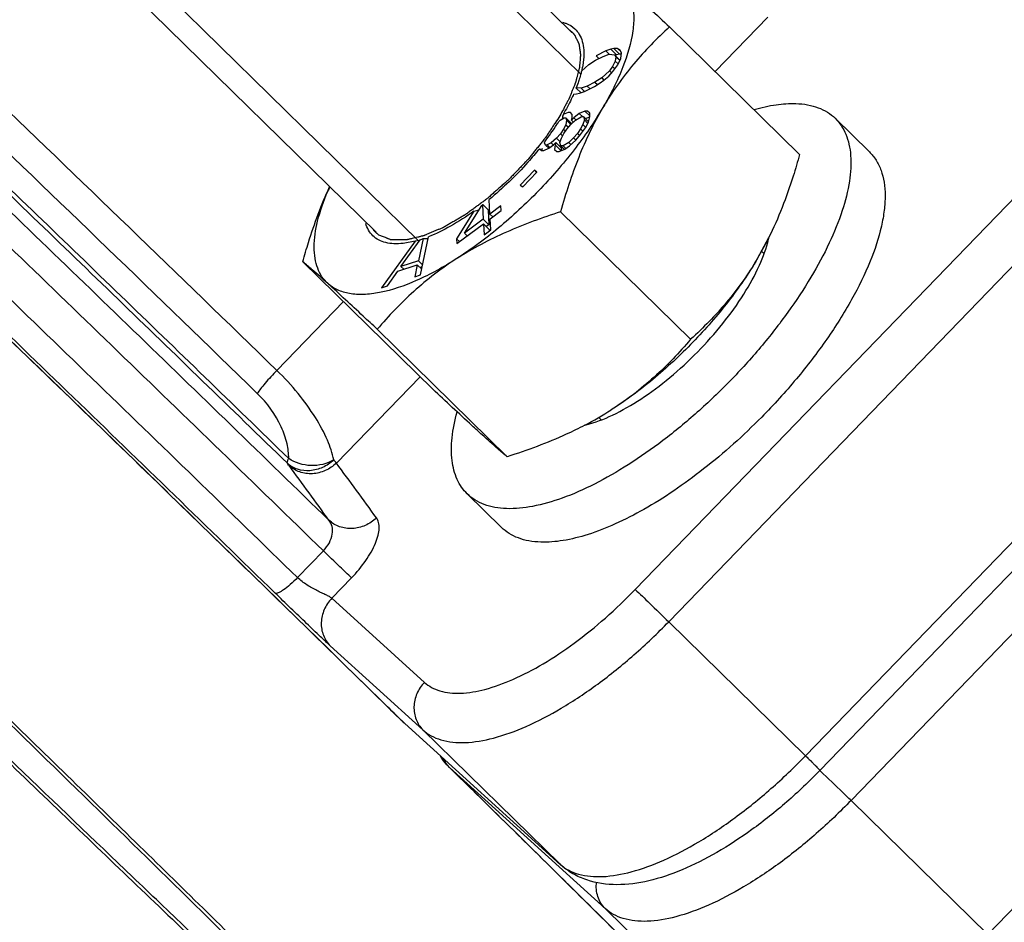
# Model space of a CAD drawing. Header units: millimetres. Extents: x 17 to 597, y 16 to 406.
# Tile 3 of 60: x 56 to 80, y 46 to 69. Entities that reach past the tile are written whole.
import ezdxf

# ---------------------------------------------------------------- set-up
doc = ezdxf.new("R2010")
doc.units = ezdxf.units.MM
doc.header["$LTSCALE"] = 32.67
doc.layers.get('0').update_dxf_attribs({"linetype": 'CONTINUOUS'})
doc.layers.add('02___PRT_ALL_AXES', color=7, linetype='CONTINUOUS')
doc.layers.add('ROUNDS', color=7, linetype='CONTINUOUS')

msp = doc.modelspace()

# ---------------------------------------------------------------- linework, layer by layer
at = {"color": 7, "linetype": 'Continuous'}
for p, q in [((69.565034, 68.284523), (61.77683, 75.917826)), ((64.760686, 63.382681), (56.972481, 71.015983)), ((75.151947, 65.29446), (71.96268, 68.420295)), ((70.594482, 67.889995), (70.522328, 67.873959)), ((70.685501, 67.895191), (70.594482, 67.889995)), ((70.594482, 67.889995), (70.734283, 67.752974)), ((70.742098, 67.862673), (70.685501, 67.895191)), ((70.685501, 67.895191), (70.765159, 67.817118)), ((70.144845, 67.60216), (70.331352, 67.696224)), ((70.396887, 67.831047), (70.157092, 67.710108)), ((70.157092, 67.710108), (70.22565, 67.642914)), ((70.331352, 67.696224), (70.483437, 67.752573)), ((70.522328, 67.873959), (70.396887, 67.831047)), ((70.396887, 67.831047), (70.480261, 67.749332)), ((70.483437, 67.752573), (70.612187, 67.736091)), ((70.522328, 67.873959), (70.66213, 67.736938)), ((70.612187, 67.736091), (70.743683, 67.607211)), ((70.612187, 67.736091), (70.64214, 67.690135)), ((70.66213, 67.736938), (70.624468, 67.724054)), ((70.64214, 67.690135), (70.629893, 67.582187)), ((70.64214, 67.690135), (70.738414, 67.595776)), ((70.734283, 67.752974), (70.66213, 67.736938)), ((70.689799, 67.490275), (70.763112, 67.649376)), ((70.779191, 67.755538), (70.734283, 67.752974)), ((70.783138, 67.781601), (70.742098, 67.862673)), ((70.763112, 67.649376), (70.783138, 67.781601)), ((69.801191, 67.333447), (69.977204, 67.497256)), ((69.830154, 67.471767), (69.826, 67.432392)), ((69.850815, 67.622566), (69.830154, 67.471767)), ((69.977204, 67.497256), (70.144845, 67.60216)), ((70.564358, 67.447363), (70.487735, 67.347656)), ((70.629893, 67.582187), (70.564358, 67.447363)), ((70.564358, 67.447363), (70.618948, 67.393859)), ((70.570976, 67.328576), (70.689799, 67.490275)), ((70.629893, 67.582187), (70.700337, 67.513144)), ((70.296759, 67.169922), (70.129118, 67.065018)), ((70.487735, 67.347656), (70.296759, 67.169922)), ((70.296759, 67.169922), (70.350051, 67.11769)), ((70.345578, 67.113126), (70.46771, 67.215431)), ((70.46771, 67.215431), (70.570976, 67.328576)), ((70.487735, 67.347656), (70.53973, 67.296696)), ((69.790526, 66.914605), (69.671863, 66.929795)), ((69.673527, 66.919569), (69.671863, 66.929795)), ((69.942611, 66.970954), (69.790526, 66.914605)), ((69.877076, 66.83613), (70.11687, 66.95707)), ((70.129118, 67.065018), (69.942611, 66.970954)), ((69.942611, 66.970954), (70.011169, 66.90376)), ((70.11687, 66.95707), (70.257868, 67.048536)), ((70.129118, 67.065018), (70.190514, 67.004843)), ((70.257868, 67.048536), (70.345578, 67.113126)), ((69.606275, 66.773003), (69.679481, 66.777183)), ((69.673527, 66.919569), (69.789296, 66.806102)), ((69.679481, 66.777183), (69.751635, 66.793219)), ((69.751635, 66.793219), (69.877076, 66.83613)), ((69.790526, 66.914605), (69.873899, 66.83289)), ((69.339697, 66.21174), (69.328352, 66.160805)), ((69.3503, 66.276021), (69.348668, 66.252674)), ((69.46956, 66.324979), (69.3503, 66.276021)), ((69.528936, 66.325637), (69.46956, 66.324979)), ((69.569864, 66.271289), (69.528936, 66.325637)), ((69.571881, 66.189109), (69.569864, 66.271289)), ((69.747319, 66.300657), (69.611465, 66.189548)), ((69.652394, 66.1352), (69.78892, 66.218915)), ((69.884518, 66.356978), (69.747319, 66.300657)), ((69.747319, 66.300657), (69.830252, 66.219373)), ((69.78892, 66.218915), (69.848296, 66.219573)), ((69.848296, 66.219573), (69.973754, 66.09661)), ((69.848296, 66.219573), (69.870105, 66.137612)), ((69.943894, 66.357636), (69.884518, 66.356978)), ((69.884518, 66.356978), (70.00623, 66.237687)), ((70.00408, 66.211649), (69.899982, 66.168915)), ((70.004615, 66.303508), (69.943894, 66.357636)), ((69.97041, 66.083922), (70.006632, 66.221328)), ((70.006632, 66.221328), (70.004615, 66.303508)), ((69.248895, 66.10858), (69.276347, 66.131032)), ((69.276347, 66.131032), (69.373962, 66.186916)), ((69.41758, 66.022994), (69.360894, 65.912763)), ((69.373962, 66.186916), (69.413546, 66.187354)), ((69.413546, 66.187354), (69.553347, 66.050333)), ((69.413546, 66.187354), (69.434683, 66.132787)), ((69.434683, 66.132787), (69.41758, 66.022994)), ((69.41758, 66.022994), (69.477491, 65.964275)), ((69.434683, 66.132787), (69.540756, 66.028824)), ((69.440062, 65.91364), (69.536332, 66.02431)), ((69.536332, 66.02431), (69.652394, 66.1352)), ((69.553347, 66.050333), (69.556108, 66.043205)), ((69.611465, 66.189548), (69.553434, 66.134103)), ((69.553434, 66.134103), (69.571881, 66.189109)), ((69.553434, 66.134103), (69.599597, 66.088859)), ((69.611465, 66.189548), (69.659509, 66.142459)), ((69.833211, 66.0276), (69.776525, 65.917369)), ((69.870105, 66.137612), (69.833211, 66.0276)), ((69.833211, 66.0276), (69.902233, 65.959951)), ((69.870105, 66.137612), (69.954466, 66.05493)), ((69.894604, 65.946078), (69.97041, 66.083922)), ((76.025487, 66.178667), (76.864297, 65.356541)), ((69.284416, 65.802312), (69.188146, 65.691642)), ((69.360894, 65.912763), (69.284416, 65.802312)), ((69.284416, 65.802312), (69.336753, 65.751016)), ((69.306897, 65.692958), (69.363584, 65.803189)), ((69.360894, 65.912763), (69.407694, 65.866894)), ((69.363584, 65.803189), (69.440062, 65.91364)), ((69.700047, 65.806918), (69.603776, 65.696248)), ((69.664497, 65.642119), (69.779887, 65.780402)), ((69.776525, 65.917369), (69.700047, 65.806918)), ((69.700047, 65.806918), (69.754024, 65.754014)), ((69.776525, 65.917369), (69.835024, 65.860033)), ((69.779887, 65.780402), (69.894604, 65.946078)), ((68.893956, 65.578778), (68.897412, 65.600964)), ((68.915093, 65.524211), (68.893956, 65.578778)), ((68.954677, 65.52465), (68.915093, 65.524211)), ((68.915093, 65.524211), (68.997144, 65.443792)), ((69.052292, 65.580533), (68.954677, 65.52465)), ((68.954677, 65.52465), (69.020442, 65.460192)), ((68.996278, 65.442908), (69.113012, 65.526404)), ((69.188146, 65.691642), (69.052292, 65.580533)), ((69.052292, 65.580533), (69.110321, 65.523658)), ((69.113012, 65.526404), (69.171044, 65.581849)), ((69.152596, 65.526843), (69.135494, 65.41705)), ((69.171044, 65.581849), (69.152596, 65.526843)), ((69.152596, 65.526843), (69.292398, 65.389822)), ((69.171044, 65.581849), (69.310845, 65.444828)), ((69.188146, 65.691642), (69.277188, 65.60437)), ((69.286549, 65.520763), (69.25756, 65.497054)), ((69.270003, 65.582946), (69.306897, 65.692958)), ((69.291812, 65.500985), (69.270003, 65.582946)), ((69.351188, 65.501643), (69.291812, 65.500985)), ((69.291812, 65.500985), (69.379928, 65.414622)), ((69.487715, 65.585358), (69.351188, 65.501643)), ((69.351188, 65.501643), (69.416954, 65.437186)), ((69.392789, 65.419902), (69.509524, 65.503398)), ((69.603776, 65.696248), (69.487715, 65.585358)), ((69.487715, 65.585358), (69.53981, 65.534299)), ((69.509524, 65.503398), (69.664497, 65.642119)), ((69.603776, 65.696248), (69.661805, 65.639373)), ((68.766714, 65.433199), (68.819496, 65.386148)), ((68.819496, 65.386148), (68.878871, 65.386806)), ((68.878871, 65.386806), (68.996278, 65.442908)), ((69.135494, 65.41705), (69.196215, 65.362921)), ((69.196215, 65.362921), (69.25559, 65.363579)), ((69.25559, 65.363579), (69.392789, 65.419902)), ((69.292398, 65.389822), (69.290545, 65.377929)), ((69.310845, 65.444828), (69.292398, 65.389822)), ((68.643684, 64.90571), (68.299121, 64.541606)), ((68.358537, 64.494218), (68.703101, 64.858322)), ((68.703101, 64.858322), (68.643684, 64.90571)), ((68.643684, 64.90571), (68.697679, 64.852789)), ((68.299121, 64.541606), (68.358537, 64.494218)), ((66.926306, 63.362645), (67.351791, 64.042931)), ((67.361006, 64.050023), (67.351791, 64.042931)), ((67.370215, 64.057132), (67.361006, 64.050023)), ((67.370215, 64.057132), (67.388797, 63.706832)), ((67.386905, 64.054106), (67.370215, 64.057132)), ((67.386905, 64.054106), (67.50927, 63.934174)), ((67.55203, 63.82831), (67.533023, 64.1866)), ((67.824084, 64.030773), (67.55203, 63.82831)), ((67.830187, 63.91571), (67.824084, 64.030773)), ((67.158816, 63.899633), (66.735868, 63.220921)), ((67.50927, 63.934174), (67.528599, 63.569811)), ((67.55203, 63.82831), (67.621393, 63.760326)), ((67.558133, 63.713247), (67.830187, 63.91571)), ((72.478176, 60.757681), (69.288909, 63.883515)), ((66.741972, 63.105859), (67.394901, 63.59177)), ((67.388797, 63.706832), (66.926306, 63.362645)), ((67.388797, 63.706832), (67.528599, 63.569811)), ((67.394901, 63.59177), (67.534703, 63.454749)), ((67.394901, 63.59177), (67.409143, 63.323291)), ((67.528599, 63.569811), (67.465339, 63.522733)), ((67.572376, 63.444769), (67.558133, 63.713247)), ((66.926306, 63.362645), (66.995669, 63.294661)), ((67.409143, 63.323291), (67.572376, 63.444769)), ((67.534703, 63.454749), (67.536643, 63.418177)), ((65.716007, 63.165596), (64.893828, 62.023955)), ((65.369091, 62.543137), (65.840345, 63.201489)), ((65.716007, 63.165596), (65.428095, 63.110236)), ((65.824755, 63.179711), (65.716007, 63.165596)), ((65.824756, 63.179699), (65.716007, 63.165596)), ((65.916929, 63.226729), (65.799893, 62.685118)), ((65.851166, 62.339467), (66.047213, 63.274752)), ((65.916929, 63.226729), (66.038025, 63.230918)), ((66.735868, 63.220921), (66.805231, 63.152937)), ((66.735868, 63.220921), (66.741972, 63.105859)), ((74.391862, 63.24391), (74.114739, 62.732354)), ((74.379071, 63.218067), (74.114739, 62.732354)), ((74.387143, 63.2157), (74.387752, 63.217775)), ((74.391146, 63.217987), (74.39162, 63.219988)), ((66.151661, 59.533641), (62.962395, 62.659475)), ((65.292159, 62.427145), (65.770828, 62.584901)), ((65.799893, 62.685118), (65.369091, 62.543137)), ((65.770828, 62.584901), (65.707565, 62.292141)), ((65.770828, 62.584901), (65.880152, 62.477751)), ((65.799893, 62.685118), (65.902532, 62.58452)), ((65.037429, 62.071282), (65.292159, 62.427145)), ((65.369091, 62.543137), (65.438296, 62.475308)), ((65.707565, 62.292141), (65.851166, 62.339467)), ((65.891573, 62.532237), (65.841424, 62.515709)), ((64.893828, 62.023955), (65.037429, 62.071282)), ((67.978033, 57.877271), (64.788767, 61.003105)), ((69.916897, 58.657708), (69.918336, 58.658076)), ((69.921809, 58.66669), (69.923242, 58.667055)), ((66.995888, 56.965831), (67.834698, 56.143705))]:
    msp.add_line(p, q, dxfattribs=at)
at = {"color": 2, "linetype": 'Continuous'}
for p, q in [((63.571687, 73.348549), (69.781208, 67.262531)), ((59.578673, 69.271745), (65.79789, 63.176224)), ((74.21512, 62.916806), (74.279624, 62.853585)), ((70.218441, 58.843595), (70.280681, 58.782592))]:
    msp.add_line(p, q, dxfattribs=at)
at = {"color": 7, "linetype": 'Continuous'}
for centre, radius, start, end in [((48.391748, 69.956977), 21.582416, 353.0541588, 353.2824944), ((54.061407, 69.58147), 15.645486, 347.5621564, 347.7156203), ((63.273051, 69.872252), 7.062388, 322.7860079, 327.0392215), ((63.766276, 69.548867), 6.47261, 327.0656698, 327.8921524), ((68.644327, 69.451134), 4.028963, 271.8597861, 272.4232476), ((68.657788, 69.13353), 3.711074, 272.4229419, 273.0232942), ((69.174714, 62.000911), 6.08785, 155.8056606, 156.9060013), ((64.16607, 74.813093), 11.316365, 285.3349743, 285.9944686), ((64.94503, 66.046887), 2.982931, 287.4663679, 289.0152723), ((71.809932, 63.829906), 2.652755, 346.7077007, 347.2434325), ((65.994667, 66.112325), 8.41409, 297.5284656, 302.5987811), ((69.258617, 61.231307), 2.656453, 284.0014762, 284.3476113)]:
    msp.add_arc(centre, radius, start, end, dxfattribs=at)
for points, knots in [([(70.749817, 69.542197), (70.819121, 69.479344), (70.94189, 69.3247), (71.052769, 69.035695), (71.093947, 68.69539), (71.056028, 68.14796), (70.821676, 67.369695), (70.514111, 66.764605), (70.326117, 66.445622)], [0, 0, 0, 0, 0.084270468, 0.174407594, 0.275473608, 0.390611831, 0.666504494, 1, 1, 1, 1]), ([(70.749817, 69.542197), (70.834129, 69.465733), (71.24063, 69.094162), (71.643496, 68.718641), (71.96268, 68.420295)], [0, 0, 0, 0, 0.206673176, 1, 1, 1, 1]), ([(69.33284, 68.536837), (69.362362, 68.529323), (69.472545, 68.495167), (69.575016, 68.433969), (69.636889, 68.375831)], [0, 0, 0, 0, 0.26405993, 1, 1, 1, 1]), ([(69.636889, 68.375831), (69.679968, 68.335352), (69.756648, 68.238037), (69.829611, 68.058842), (69.862323, 67.84919), (69.858181, 67.700561), (69.85078, 67.622543)], [0, 0, 0, 0, 0.219076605, 0.451662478, 0.709563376, 1, 1, 1, 1]), ([(71.96268, 68.420295), (71.650621, 68.137166), (71.047169, 67.524055), (70.547524, 66.821299), (70.326117, 66.445622)], [0, 0, 0, 0, 0.491423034, 1, 1, 1, 1]), ([(69.801191, 67.333447), (69.797283, 67.31722), (69.780549, 67.25068), (69.761229, 67.184798), (69.745374, 67.135361)], [0, 0, 0, 0, 0.243282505, 1, 1, 1, 1]), ([(69.745374, 67.135361), (69.739949, 67.118448), (69.717125, 67.049339), (69.691987, 66.981), (69.671863, 66.929795)], [0, 0, 0, 0, 0.244048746, 1, 1, 1, 1]), ([(69.606275, 66.773003), (69.588165, 66.732126), (69.509977, 66.562898), (69.421719, 66.398394), (69.3503, 66.276021)], [0, 0, 0, 0, 0.239859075, 1, 1, 1, 1]), ([(70.326117, 66.445622), (70.113576, 66.084988), (69.621846, 65.371835), (68.760399, 64.381638), (67.796007, 63.484783), (67.095517, 62.965121), (66.73916, 62.737028)], [0, 0, 0, 0, 0.241518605, 0.498254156, 0.755886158, 1, 1, 1, 1]), ([(70.326117, 66.445622), (70.095536, 66.054379), (69.696601, 65.216696), (69.413803, 64.335835), (69.288909, 63.883515)], [0, 0, 0, 0, 0.491818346, 1, 1, 1, 1]), ([(74.037572, 66.39469), (74.214161, 66.445325), (74.551697, 66.522079), (74.898067, 66.54688), (75.059397, 66.541319)], [0, 0, 0, 0, 0.532276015, 1, 1, 1, 1]), ([(75.059397, 66.541319), (75.156735, 66.537964), (75.34363, 66.519386), (75.606667, 66.449159), (75.83699, 66.337644), (75.967789, 66.2352), (76.025465, 66.178675)], [0, 0, 0, 0, 0.27698386, 0.531894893, 0.77033634, 1, 1, 1, 1]), ([(76.025465, 66.178675), (76.080867, 66.124379), (76.182116, 66.001451), (76.29591, 65.784672), (76.372387, 65.536636), (76.42671, 65.150818), (76.389634, 64.595908), (76.204011, 63.873773), (75.881483, 63.084879), (75.43097, 62.251525), (74.865216, 61.397492), (74.200649, 60.548019), (73.456846, 59.728306), (72.65587, 58.962743), (71.821552, 58.274044), (70.978649, 57.682521), (70.152118, 57.205371), (69.365557, 56.856179), (68.641518, 56.644488), (68.175174, 56.595831), (67.961979, 56.603179)], [0, 0, 0, 0, 0.016766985, 0.034127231, 0.052600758, 0.072590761, 0.118054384, 0.171643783, 0.233195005, 0.30180673, 0.37609695, 0.45436527, 0.534712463, 0.615141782, 0.693652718, 0.768334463, 0.83746618, 0.89963515, 0.953890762, 1, 1, 1, 1]), ([(68.766714, 65.433199), (68.675705, 65.319572), (68.29738, 64.872985), (67.873421, 64.464812), (67.533023, 64.1866)], [0, 0, 0, 0, 0.248766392, 1, 1, 1, 1]), ([(76.864275, 65.356549), (76.927244, 65.294836), (77.041043, 65.152381), (77.161735, 64.897597), (77.233832, 64.603617), (77.25768, 64.273809), (77.233887, 63.911045), (77.134908, 63.364167), (76.88527, 62.620423), (76.42873, 61.693521), (75.818781, 60.729863), (75.078237, 59.766107), (74.518488, 59.150668), (74.222275, 58.850218)], [0, 0, 0, 0, 0.035205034, 0.072000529, 0.111732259, 0.155374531, 0.203535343, 0.256516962, 0.376911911, 0.51525113, 0.668257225, 0.831531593, 1, 1, 1, 1]), ([(75.151947, 65.29446), (75.102576, 65.115656), (74.896793, 64.415939), (74.63423, 63.730969), (74.391904, 63.243874)], [0, 0, 0, 0, 0.254263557, 1, 1, 1, 1]), ([(62.962395, 62.659475), (63.00639, 62.818809), (63.189122, 63.444248), (63.416042, 64.057976), (63.620998, 64.499086)], [0, 0, 0, 0, 0.253640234, 1, 1, 1, 1]), ([(63.575903, 62.125007), (63.521131, 62.174681), (63.421851, 62.29109), (63.31664, 62.503018), (63.254747, 62.749829), (63.228131, 63.140905), (63.315499, 63.704745), (63.473679, 64.151772), (63.574729, 64.388814)], [0, 0, 0, 0, 0.092523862, 0.189092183, 0.29357601, 0.40885798, 0.677559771, 1, 1, 1, 1]), ([(67.158816, 63.899633), (66.975863, 63.768476), (66.61772, 63.536582), (66.234104, 63.348041), (66.047213, 63.274752)], [0, 0, 0, 0, 0.52860279, 1, 1, 1, 1]), ([(69.288909, 63.883515), (68.837229, 63.740079), (67.957902, 63.420213), (67.126591, 62.985011), (66.73916, 62.737028)], [0, 0, 0, 0, 0.507447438, 1, 1, 1, 1]), ([(64.682784, 63.297144), (64.641743, 63.336799), (64.568647, 63.431116), (64.523596, 63.54115), (64.506739, 63.599255)], [0, 0, 0, 0, 0.485404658, 1, 1, 1, 1]), ([(65.428125, 63.110284), (65.352005, 63.1015), (65.206713, 63.09428), (65.000721, 63.120892), (64.82289, 63.186154), (64.724394, 63.256939), (64.682784, 63.297144)], [0, 0, 0, 0, 0.290008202, 0.547985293, 0.781010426, 1, 1, 1, 1]), ([(69.918336, 58.658076), (70.138931, 58.714629), (70.602872, 58.895841), (71.288271, 59.291916), (71.988091, 59.815975), (72.661998, 60.438633), (73.271656, 61.12456), (73.782475, 61.834731), (74.165816, 62.528246), (74.338542, 62.99606), (74.391146, 63.217987)], [0, 0, 0, 0, 0.103459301, 0.224652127, 0.35881705, 0.499803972, 0.640818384, 0.77506427, 0.896382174, 1, 1, 1, 1]), ([(63.575903, 62.125007), (63.449962, 62.239225), (63.248093, 62.420377), (63.041779, 62.596659), (62.962395, 62.659475)], [0, 0, 0, 0, 0.626800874, 1, 1, 1, 1]), ([(66.73916, 62.737028), (66.421483, 62.533692), (65.815283, 62.195861), (65.03092, 61.920053), (64.471011, 61.847926), (64.118677, 61.865339), (63.814737, 61.95277), (63.645898, 62.061528), (63.575903, 62.125007)], [0, 0, 0, 0, 0.331832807, 0.60864075, 0.724715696, 0.826590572, 0.916866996, 1, 1, 1, 1]), ([(66.73916, 62.737028), (66.36592, 62.498128), (65.66978, 61.964422), (65.066839, 61.330091), (64.788767, 61.003105)], [0, 0, 0, 0, 0.507974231, 1, 1, 1, 1]), ([(74.114739, 62.732354), (73.902197, 62.371719), (73.410468, 61.658566), (72.549021, 60.668369), (71.584628, 59.771514), (70.884139, 59.251853), (70.527782, 59.023759)], [0, 0, 0, 0, 0.241518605, 0.498254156, 0.755886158, 1, 1, 1, 1]), ([(74.114739, 62.732354), (73.893332, 62.356677), (73.393687, 61.65392), (72.790235, 61.040809), (72.478176, 60.757681)], [0, 0, 0, 0, 0.508576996, 1, 1, 1, 1]), ([(64.788767, 61.003105), (64.672811, 61.111491), (64.270111, 61.487166), (63.866278, 61.861662), (63.575903, 62.125007)], [0, 0, 0, 0, 0.288205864, 1, 1, 1, 1]), ([(72.478176, 60.757681), (72.200103, 60.430696), (71.597162, 59.796365), (70.901022, 59.262659), (70.527782, 59.023759)], [0, 0, 0, 0, 0.492025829, 1, 1, 1, 1]), ([(67.364525, 58.411739), (67.280213, 58.488203), (66.873712, 58.859773), (66.470846, 59.235294), (66.151661, 59.533641)], [0, 0, 0, 0, 0.206673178, 1, 1, 1, 1]), ([(66.99591, 56.965824), (66.945199, 57.015523), (66.851879, 57.126739), (66.703152, 57.393065), (66.600812, 57.806191), (66.610146, 58.372076), (66.690882, 58.768653), (66.747752, 58.977967)], [0, 0, 0, 0, 0.100547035, 0.204094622, 0.429758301, 0.692852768, 1, 1, 1, 1]), ([(74.222275, 58.850218), (73.775012, 58.396558), (73.073207, 57.765242), (72.08304, 57.039888), (71.358404, 56.586779), (70.656112, 56.22571), (69.991066, 55.964389), (69.377529, 55.808283), (68.98307, 55.77477), (68.800788, 55.781053)], [0, 0, 0, 0, 0.300209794, 0.443232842, 0.578064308, 0.702514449, 0.814862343, 0.914050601, 1, 1, 1, 1]), ([(69.883569, 58.650868), (69.733793, 58.572579), (69.116825, 58.271835), (68.470838, 58.033768), (67.978033, 57.877271)], [0, 0, 0, 0, 0.246338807, 1, 1, 1, 1]), ([(67.978033, 57.877271), (67.898649, 57.940087), (67.692335, 58.116369), (67.490466, 58.297521), (67.364525, 58.411739)], [0, 0, 0, 0, 0.373199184, 1, 1, 1, 1]), ([(67.961979, 56.603179), (67.864641, 56.606535), (67.677745, 56.625112), (67.414709, 56.695339), (67.184386, 56.806855), (67.053587, 56.909299), (66.99591, 56.965824)], [0, 0, 0, 0, 0.27698386, 0.531894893, 0.77033634, 1, 1, 1, 1]), ([(68.800788, 55.781053), (68.70345, 55.784409), (68.516555, 55.802987), (68.253518, 55.873214), (68.023195, 55.984729), (67.892396, 56.087173), (67.83472, 56.143698)], [0, 0, 0, 0, 0.27698386, 0.531894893, 0.77033634, 1, 1, 1, 1])]:
    msp.add_open_spline(points, degree=3, knots=knots, dxfattribs=at)
at = {"color": 2, "linetype": 'Continuous'}
for points, knots in [([(69.634786, 68.216248), (69.647572, 68.189859), (69.666751, 68.150275), (69.689127, 68.104095), (69.701911, 68.077705), (69.711504, 68.057916), (69.721082, 68.038114), (69.728304, 68.023298), (69.73306, 68.013366), (69.735542, 68.008498), (69.737619, 68.003247), (69.738459, 67.994417), (69.740169, 67.984006), (69.742536, 67.966998), (69.745621, 67.945858), (69.750486, 67.911967), (69.756594, 67.869628), (69.762684, 67.827273), (69.767579, 67.793407), (69.770591, 67.772206), (69.773108, 67.755323), (69.774436, 67.744593), (69.77606, 67.736418), (69.775739, 67.729167), (69.774988, 67.721604), (69.773708, 67.706637), (69.771694, 67.68412), (69.769061, 67.654136), (69.766415, 67.624142), (69.762891, 67.584152), (69.759369, 67.544164), (69.755837, 67.504171), (69.753214, 67.474191), (69.750947, 67.449158), (69.74952, 67.431733), (69.748455, 67.421623), (69.748359, 67.41447), (69.745574, 67.405673), (69.742799, 67.394518), (69.737505, 67.374728), (69.73017, 67.346597), (69.721271, 67.31278), (69.70944, 67.267712), (69.697598, 67.222636), (69.685764, 67.177566), (69.676874, 67.143755), (69.668039, 67.109972), (69.660503, 67.081735), (69.655569, 67.062135), (69.652217, 67.050675), (69.64686, 67.038232), (69.640851, 67.023015), (69.630852, 66.99848), (69.618484, 66.967875), (69.598623, 66.918872), (69.573824, 66.857631), (69.549006, 66.796382), (69.529174, 66.747392), (69.516733, 66.716753), (69.506885, 66.692288), (69.500491, 66.676892), (69.495923, 66.664816), (69.489355, 66.651862), (69.47693, 66.628785), (69.459664, 66.59603), (69.431769, 66.543503), (69.396993, 66.477885), (69.341299, 66.372873), (69.29954, 66.294119), (69.271698, 66.241615)], [0, 0, 0, 0, 0.0625, 0.09375, 0.109375, 0.125, 0.140625, 0.15625, 0.16015625, 0.1640625, 0.16796875, 0.171875, 0.1796875, 0.1875, 0.203125, 0.21875, 0.25, 0.28125, 0.296875, 0.3125, 0.3203125, 0.328125, 0.33203125, 0.3359375, 0.33984375, 0.34375, 0.359375, 0.375, 0.390625, 0.40625, 0.4375, 0.453125, 0.46875, 0.484375, 0.4921875, 0.49609375, 0.5, 0.50390625, 0.5078125, 0.515625, 0.53125, 0.546875, 0.5625, 0.59375, 0.609375, 0.625, 0.640625, 0.65625, 0.6640625, 0.66796875, 0.671875, 0.6796875, 0.6875, 0.703125, 0.71875, 0.75, 0.78125, 0.796875, 0.8125, 0.8203125, 0.828125, 0.83203125, 0.8359375, 0.84375, 0.859375, 0.875, 0.90625, 0.9375, 1, 1, 1, 1]), ([(69.497587, 68.351333), (69.503672, 68.34692), (69.515802, 68.338059), (69.530521, 68.32647), (69.541874, 68.316834), (69.548948, 68.310614), (69.553696, 68.306397), (69.556667, 68.30371), (69.562516, 68.298131), (69.567028, 68.293884), (69.570753, 68.290358)], [0, 0, 0, 0, 0.25, 0.5, 0.625, 0.75, 0.8125, 0.84375, 0.875, 1, 1, 1, 1]), ([(69.570753, 68.290358), (69.576007, 68.285077), (69.5839, 68.277083), (69.592716, 68.267657), (69.597816, 68.261911), (69.601169, 68.258308), (69.606378, 68.252061), (69.611181, 68.246429), (69.615751, 68.240979), (69.619007, 68.236809), (69.622451, 68.232579), (69.627793, 68.22555), (69.632018, 68.219921), (69.634786, 68.216248)], [0, 0, 0, 0, 0.25, 0.375, 0.4375, 0.5, 0.5625, 0.625, 0.6875, 0.75, 0.8125, 0.875, 1, 1, 1, 1]), ([(69.271698, 66.241616), (69.234877, 66.185884), (69.179648, 66.102288), (69.106004, 65.990825), (69.050782, 65.907229), (69.004727, 65.837564), (68.967967, 65.781835), (68.940169, 65.740028), (68.917727, 65.705223), (68.894422, 65.677126), (68.872052, 65.649072), (68.843769, 65.613991), (68.798696, 65.557868), (68.742289, 65.487715), (68.67465, 65.403515), (68.606917, 65.319381), (68.550744, 65.249062), (68.510894, 65.200246), (68.488948, 65.171715), (68.470164, 65.15211), (68.451409, 65.132482), (68.426391, 65.106319), (68.382616, 65.060531), (68.320078, 64.995121), (68.245033, 64.916629), (68.169988, 64.838135), (68.107448, 64.772727), (68.057422, 64.720394), (68.026141, 64.687701), (68.001152, 64.661512), (67.973315, 64.637973), (67.925927, 64.595544), (67.857536, 64.535578), (67.775765, 64.46334), (67.693913, 64.391182), (67.625723, 64.331014), (67.571165, 64.282928), (67.537072, 64.25277), (67.509784, 64.228884), (67.482547, 64.204118), (67.448134, 64.179456), (67.406886, 64.149046), (67.351873, 64.108784), (67.283111, 64.058359), (67.200595, 63.997892), (67.131832, 63.947489), (67.076822, 63.907178), (67.035564, 63.876919), (67.001182, 63.851783), (66.977116, 63.834032), (66.963363, 63.824132), (66.953049, 63.81602), (66.94273, 63.810535), (66.928973, 63.802306), (66.904897, 63.788331), (66.870504, 63.768144), (66.829232, 63.744016), (66.774202, 63.71181), (66.705416, 63.671568), (66.622867, 63.623257), (66.554094, 63.583047), (66.499035, 63.550772), (66.457853, 63.526855), (66.423177, 63.506006), (66.398077, 63.496121), (66.372515, 63.485049), (66.34072, 63.471616), (66.289761, 63.449895), (66.226092, 63.422823), (66.149676, 63.3903), (66.073267, 63.357797), (66.015947, 63.333387), (65.977754, 63.317162), (65.961811, 63.31033), (65.949125, 63.30503), (65.936186, 63.299127), (65.921825, 63.296064), (65.904356, 63.291828), (65.881147, 63.286376), (65.852107, 63.279493), (65.817271, 63.271263), (65.770819, 63.260279), (65.712755, 63.246553), (65.65469, 63.232825), (65.60824, 63.221845), (65.573397, 63.213602), (65.544379, 63.206759), (65.521125, 63.201227), (65.503793, 63.197235), (65.489003, 63.193407), (65.47974, 63.194061), (65.470028, 63.194066), (65.458042, 63.194295), (65.429148, 63.19466), (65.38586, 63.195284), (65.328113, 63.196073), (65.270374, 63.196873), (65.222256, 63.197537), (65.183762, 63.19807), (65.159703, 63.198401), (65.142863, 63.198636), (65.133238, 63.198766), (65.126025, 63.198873), (65.118788, 63.198945), (65.11168, 63.20271), (65.098056, 63.20759), (65.079213, 63.215454), (65.056335, 63.224507), (65.033529, 63.233664), (65.003095, 63.245836), (64.965062, 63.261064), (64.904204, 63.285422), (64.858561, 63.303692), (64.828133, 63.315872)], [0, 0, 0, 0, 0.03125, 0.046875, 0.0625, 0.078125, 0.0859375, 0.09375, 0.1015625, 0.10546875, 0.109375, 0.1171875, 0.125, 0.140625, 0.15625, 0.171875, 0.1875, 0.1953125, 0.19921875, 0.203125, 0.20703125, 0.2109375, 0.21875, 0.234375, 0.25, 0.265625, 0.28125, 0.2890625, 0.296875, 0.30078125, 0.3046875, 0.3125, 0.328125, 0.34375, 0.359375, 0.375, 0.3828125, 0.390625, 0.39453125, 0.3984375, 0.40625, 0.4140625, 0.421875, 0.4375, 0.453125, 0.46875, 0.4765625, 0.484375, 0.4921875, 0.49609375, 0.498046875, 0.5, 0.501953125, 0.50390625, 0.5078125, 0.515625, 0.5234375, 0.53125, 0.546875, 0.5625, 0.578125, 0.5859375, 0.59375, 0.6015625, 0.60546875, 0.609375, 0.6171875, 0.625, 0.640625, 0.65625, 0.671875, 0.6875, 0.69140625, 0.6953125, 0.697265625, 0.69921875, 0.703125, 0.70703125, 0.7109375, 0.71875, 0.7265625, 0.734375, 0.75, 0.765625, 0.7734375, 0.78125, 0.7890625, 0.79296875, 0.796875, 0.80078125, 0.802734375, 0.8046875, 0.80859375, 0.8125, 0.828125, 0.84375, 0.859375, 0.875, 0.8828125, 0.890625, 0.89453125, 0.896484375, 0.8984375, 0.900390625, 0.90234375, 0.90625, 0.9140625, 0.921875, 0.9296875, 0.9375, 0.953125, 0.96875, 1, 1, 1, 1]), ([(64.754967, 63.376846), (64.749713, 63.382127), (64.74182, 63.390121), (64.733003, 63.399547), (64.727904, 63.405293), (64.724551, 63.408896), (64.719342, 63.415143), (64.714539, 63.420775), (64.709969, 63.426225), (64.706713, 63.430395), (64.703269, 63.434625), (64.697927, 63.441654), (64.693702, 63.447283), (64.690933, 63.450956)], [0, 0, 0, 0, 0.25, 0.375, 0.4375, 0.5, 0.5625, 0.625, 0.6875, 0.75, 0.8125, 0.875, 1, 1, 1, 1]), ([(64.828133, 63.315871), (64.822048, 63.320284), (64.809917, 63.329145), (64.795199, 63.340734), (64.783845, 63.35037), (64.776772, 63.35659), (64.772024, 63.360807), (64.769053, 63.363494), (64.763204, 63.369073), (64.758692, 63.37332), (64.754967, 63.376846)], [0, 0, 0, 0, 0.25, 0.5, 0.625, 0.75, 0.8125, 0.84375, 0.875, 1, 1, 1, 1])]:
    msp.add_open_spline(points, degree=3, knots=knots, dxfattribs=at)
at = {"layer": '02___PRT_ALL_AXES', "color": 7, "linetype": 'Continuous'}
for points, knots in [([(71.659096, 35.575281), (71.583997, 35.673345), (71.367928, 35.918434), (70.956913, 36.364463), (70.377576, 36.971088), (69.636731, 37.733753), (68.740043, 38.644919), (67.260629, 40.134634), (65.092477, 42.294095), (62.164506, 45.183841), (58.884758, 48.397502), (55.371577, 51.819029), (51.751704, 55.324847), (48.155808, 58.788387), (45.23116, 61.589168), (43.000298, 63.714753), (41.446222, 65.190038), (39.99132, 66.565454), (38.648762, 67.828571), (37.430699, 68.967977), (36.348183, 69.973404), (35.411019, 70.835782), (34.723848, 71.460218), (34.252547, 71.881968), (33.961066, 72.139494), (33.711264, 72.356411), (33.504131, 72.53215), (33.339118, 72.666765), (33.219306, 72.759387), (33.142528, 72.810705), (33.105886, 72.829146), (33.091254, 72.83068), (33.088516, 72.827782)], [0, 0, 0, 0, 0.006907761, 0.018250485, 0.033930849, 0.053812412, 0.077715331, 0.105424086, 0.171228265, 0.248851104, 0.335492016, 0.428024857, 0.523109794, 0.617315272, 0.707241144, 0.749576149, 0.789642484, 0.827078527, 0.861546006, 0.892732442, 0.920357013, 0.944170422, 0.963956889, 0.972283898, 0.979539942, 0.985710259, 0.990781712, 0.994742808, 0.997588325, 0.999319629, 0.999777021, 1, 1, 1, 1]), ([(33.153236, 72.71233), (33.228335, 72.614266), (33.444404, 72.369176), (33.855419, 71.923147), (34.434756, 71.316522), (35.175601, 70.553857), (36.072289, 69.642691), (37.551703, 68.152977), (39.719855, 65.993515), (42.647826, 63.10377), (45.927574, 59.890108), (49.440755, 56.468581), (53.060628, 52.962764), (56.656524, 49.499223), (59.581172, 46.698442), (61.812034, 44.572857), (63.36611, 43.097573), (64.821012, 41.722156), (66.16357, 40.459039), (67.381633, 39.319634), (68.464149, 38.314206), (69.401313, 37.451828), (70.088484, 36.827393), (70.559785, 36.405643), (70.851266, 36.148117), (71.101068, 35.931199), (71.308201, 35.75546), (71.473214, 35.620845), (71.593026, 35.528223), (71.669804, 35.476906), (71.706446, 35.458465), (71.721078, 35.45693), (71.723816, 35.459829)], [0, 0, 0, 0, 0.006907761, 0.018250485, 0.033930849, 0.053812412, 0.077715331, 0.105424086, 0.171228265, 0.248851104, 0.335492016, 0.428024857, 0.523109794, 0.617315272, 0.707241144, 0.749576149, 0.789642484, 0.827078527, 0.861546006, 0.892732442, 0.920357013, 0.944170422, 0.963956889, 0.972283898, 0.979539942, 0.985710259, 0.990781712, 0.994742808, 0.997588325, 0.999319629, 0.999777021, 1, 1, 1, 1]), ([(36.600819, 69.430678), (36.603051, 69.433052), (36.615016, 69.431814), (36.644979, 69.416736), (36.707782, 69.374772), (36.805787, 69.299006), (36.940779, 69.188887), (37.110234, 69.045117), (37.314601, 68.867653), (37.553069, 68.656968), (37.93866, 68.31192), (38.500868, 67.801039), (39.267614, 67.095482), (40.153291, 66.272879), (41.14987, 65.340654), (42.248317, 64.307207), (43.438685, 63.181874), (44.710195, 61.974828), (46.535454, 60.235708), (48.928355, 57.944152), (51.870475, 55.110328), (54.832212, 52.241906), (57.706676, 49.442449), (60.390117, 46.813028), (62.785856, 44.448731), (64.807339, 42.434874), (66.221353, 41.008137), (67.110036, 40.093427), (67.58404, 39.59708), (67.92033, 39.23214), (68.097118, 39.031611), (68.158563, 38.951376)], [0, 0, 0, 0, 0.000222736, 0.000679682, 0.002410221, 0.005255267, 0.009215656, 0.014286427, 0.020456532, 0.027711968, 0.036038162, 0.055824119, 0.079636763, 0.107260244, 0.138446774, 0.172913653, 0.210349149, 0.250415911, 0.292750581, 0.382676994, 0.476883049, 0.571968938, 0.664502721, 0.751145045, 0.828769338, 0.894574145, 0.946186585, 0.966068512, 0.981749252, 0.99309219, 1, 1, 1, 1]), ([(68.211513, 38.856932), (68.209281, 38.854558), (68.197316, 38.855796), (68.167353, 38.870875), (68.10455, 38.912838), (68.006545, 38.988605), (67.871553, 39.098723), (67.702098, 39.242493), (67.497731, 39.419957), (67.259263, 39.630643), (66.873672, 39.97569), (66.311464, 40.486571), (65.544718, 41.192129), (64.65904, 42.014731), (63.662462, 42.946957), (62.564015, 43.980404), (61.373647, 45.105736), (60.102137, 46.312783), (58.276878, 48.051902), (55.883977, 50.343458), (52.941857, 53.177282), (49.98012, 56.045704), (47.105656, 58.845162), (44.422215, 61.474583), (42.026475, 63.838879), (40.004993, 65.852736), (38.590979, 67.279473), (37.702296, 68.194183), (37.228292, 68.69053), (36.892002, 69.05547), (36.715214, 69.255999), (36.653769, 69.336234)], [0, 0, 0, 0, 0.000222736, 0.000679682, 0.002410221, 0.005255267, 0.009215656, 0.014286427, 0.020456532, 0.027711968, 0.036038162, 0.055824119, 0.079636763, 0.107260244, 0.138446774, 0.172913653, 0.210349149, 0.250415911, 0.292750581, 0.382676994, 0.476883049, 0.571968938, 0.664502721, 0.751145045, 0.828769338, 0.894574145, 0.946186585, 0.966068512, 0.981749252, 0.99309219, 1, 1, 1, 1])]:
    msp.add_open_spline(points, degree=3, knots=knots, dxfattribs=at)
at = {"layer": 'ROUNDS', "color": 9, "linetype": 'Continuous'}
for p, q in [((71.117417, 54.615779), (91.144593, 75.322099)), ((71.940237, 53.828619), (91.967413, 74.534938)), ((75.295474, 50.540115), (95.32265, 71.246435)), ((96.441063, 70.150267), (76.413887, 49.443947)), ((74.369094, 68.659898), (73.079061, 67.326118)), ((99.7963, 66.861763), (79.769124, 46.155443)), ((63.958497, 61.683184), (62.325504, 59.994815)), ((65.838774, 59.840305), (63.78856, 57.720567)), ((62.831599, 54.910514), (63.46694, 55.5674)), ((63.674279, 54.404425), (64.160163, 54.906786)), ((63.674279, 54.404425), (65.948776, 52.341642)), ((75.295474, 50.540115), (71.940237, 53.828619)), ((63.635659, 53.238242), (65.910156, 51.175459)), ((65.369416, 51.42075), (65.373244, 51.417152)), ((65.373244, 51.417152), (65.369488, 51.420825)), ((65.373244, 51.417152), (65.390281, 51.400993)), ((65.373244, 51.417152), (65.398327, 51.394217)), ((65.398327, 51.394217), (65.422405, 51.372268)), ((65.422405, 51.372268), (65.445473, 51.35131)), ((65.445473, 51.35131), (65.465918, 51.332768)), ((65.445473, 51.35131), (65.465559, 51.332372)), ((69.265393, 47.886956), (65.910156, 51.175459)), ((66.500866, 50.311958), (66.496392, 50.316189)), ((70.383805, 46.790788), (66.563885, 50.255142)), ((76.413887, 49.443947), (79.769124, 46.155443)), ((69.265393, 47.886956), (69.285479, 47.868018)), ((70.383805, 46.790788), (73.739042, 43.502284))]:
    msp.add_line(p, q, dxfattribs=at)
at = {"layer": 'ROUNDS', "color": 7, "linetype": 'Continuous'}
for p, q in [((75.650025, 50.181302), (95.677201, 70.887621)), ((65.465559, 51.332372), (69.285479, 47.868018))]:
    msp.add_line(p, q, dxfattribs=at)
at = {"layer": 'ROUNDS', "color": 9, "linetype": 'Continuous'}
for centre, radius, start, end in [((59.657224, 54.249383), 5.396022, 40.0372614, 41.1324874), ((67.022794, 50.845649), 0.746481, 225.1648113, 225.6383821), ((-771.436038, -803.979807), 1196.642251, 45.333973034, 45.553728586), ((57.230512, 39.966146), 13.891554, 47.7881422, 48.1381063), ((67.6066, 41.508491), 11.825326, 47.0510313, 47.1718802), ((69.957887, 48.65054), 1.030829, 227.7951427, 229.2817537), ((-551.710308, -581.704903), 884.095407, 45.184780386, 45.335221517)]:
    msp.add_arc(centre, radius, start, end, dxfattribs=at)
at = {"layer": 'ROUNDS', "color": 7, "linetype": 'Continuous'}
for centre, radius, start, end in [((65.971071, 52.035251), 0.86, 225.6052063, 227.519707), ((79.333239, 66.620893), 20.641013, 227.5071846, 227.7899312), ((67.098692, 50.930058), 0.86, 207.0520138, 225.537404)]:
    msp.add_arc(centre, radius, start, end, dxfattribs=at)
at = {"layer": 'ROUNDS', "color": 9, "linetype": 'Continuous'}
for points, knots in [([(63.46694, 55.5674), (61.788619, 57.200527), (58.427319, 60.461031), (53.443256, 65.267111), (48.658134, 69.85301), (44.275126, 74.024125), (40.957003, 77.154711), (38.639815, 79.319294), (37.203823, 80.649779), (35.9904, 81.761415), (35.013017, 82.643308), (34.281336, 83.284982), (33.873518, 83.628665), (33.708733, 83.754708)], [0, 0, 0, 0, 0.17137845, 0.342707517, 0.50670829, 0.656423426, 0.785505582, 0.840558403, 0.888482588, 0.928769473, 0.960993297, 0.984817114, 1, 1, 1, 1]), ([(63.604263, 56.317951), (62.005337, 57.873386), (58.804066, 60.978137), (54.054763, 65.55791), (49.485473, 69.937822), (45.278356, 73.94361), (41.600922, 77.415874), (38.933046, 79.907159), (37.169114, 81.529466), (36.161719, 82.443514), (35.378084, 83.139232), (34.928056, 83.525638), (34.739838, 83.67868)], [0, 0, 0, 0, 0.168248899, 0.336360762, 0.497633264, 0.645646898, 0.774513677, 0.879107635, 0.92096016, 0.955271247, 0.981702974, 1, 1, 1, 1]), ([(33.073392, 83.097823), (33.238202, 82.97176), (33.646085, 82.62802), (34.377873, 81.986247), (35.355366, 81.10425), (36.568867, 79.992538), (38.004887, 78.662024), (40.322028, 76.497481), (43.640028, 73.367009), (48.022835, 69.196084), (52.807751, 64.610384), (57.791795, 59.804323), (61.15316, 56.543755), (62.831599, 54.910514)], [0, 0, 0, 0, 0.01518519, 0.039013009, 0.071241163, 0.111530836, 0.159455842, 0.214507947, 0.343585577, 0.493293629, 0.65728583, 0.828609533, 1, 1, 1, 1]), ([(62.282717, 54.531337), (60.635847, 56.13386), (57.337705, 59.3331), (52.447405, 64.048764), (47.752487, 68.548213), (43.452116, 72.640688), (40.196523, 75.71228), (37.922965, 77.836111), (36.513953, 79.141601), (35.323277, 80.232403), (34.36417, 81.09781), (33.646147, 81.727511), (33.245935, 82.064786), (33.084225, 82.188477)], [0, 0, 0, 0, 0.171390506, 0.342714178, 0.506706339, 0.656414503, 0.78549201, 0.840544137, 0.88846924, 0.928758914, 0.960987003, 0.98481481, 1, 1, 1, 1]), ([(62.582477, 57.715842), (61.196811, 59.062523), (58.430353, 61.743265), (54.335491, 65.688978), (50.412197, 69.447042), (46.81058, 72.873971), (43.668345, 75.838823), (41.390644, 77.964146), (39.88466, 79.348055), (39.023459, 80.128745), (38.352064, 80.724276), (37.965801, 81.055609), (37.803875, 81.187273)], [0, 0, 0, 0, 0.169827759, 0.338575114, 0.499792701, 0.647320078, 0.775520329, 0.87949667, 0.921120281, 0.955281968, 0.9816572, 1, 1, 1, 1]), ([(62.615247, 57.832761), (61.24468, 59.164767), (58.508429, 61.81623), (54.458475, 65.718636), (50.578719, 69.434936), (47.017917, 72.822941), (43.912501, 75.75292), (41.66248, 77.852259), (40.175797, 79.218226), (39.32663, 79.987831), (38.665506, 80.574001), (38.285521, 80.899717), (38.126416, 81.028857)], [0, 0, 0, 0, 0.169967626, 0.338845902, 0.500166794, 0.647752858, 0.775953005, 0.879860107, 0.921421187, 0.955501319, 0.981776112, 1, 1, 1, 1]), ([(62.325504, 59.994815), (59.910944, 62.337736), (56.344189, 65.780765), (51.707032, 70.219726), (48.564481, 73.208752), (45.798217, 75.819638), (43.500292, 77.965335), (41.912261, 79.425976), (40.929388, 80.306965), (40.539384, 80.647695), (40.369983, 80.791331)], [0, 0, 0, 0, 0.333736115, 0.491752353, 0.636766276, 0.763950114, 0.869070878, 0.948632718, 0.977968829, 1, 1, 1, 1]), ([(61.8461, 59.431127), (59.39425, 61.810233), (55.77241, 65.306436), (51.063637, 69.813953), (47.872552, 72.849141), (45.063566, 75.50035), (42.730152, 77.679185), (41.117595, 79.162384), (40.119543, 80.056979), (39.723515, 80.402972), (39.551498, 80.548825)], [0, 0, 0, 0, 0.333736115, 0.491752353, 0.636766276, 0.763950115, 0.869070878, 0.948632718, 0.977968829, 1, 1, 1, 1]), ([(63.580875, 53.169337), (60.795904, 55.887796), (56.620111, 59.937713), (51.125729, 65.220706), (47.263889, 68.910125), (43.806106, 72.188921), (40.89494, 74.921753), (38.864996, 76.80109), (37.599357, 77.946054), (37.094569, 78.392431), (36.874909, 78.581664)], [0, 0, 0, 0, 0.31669176, 0.473360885, 0.62025128, 0.751305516, 0.861120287, 0.945170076, 0.976407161, 1, 1, 1, 1]), ([(62.325504, 59.994815), (62.226211, 59.892154), (62.089385, 59.74362), (61.932638, 59.552834), (61.870692, 59.469014), (61.8461, 59.431127)], [0, 0, 0, 0, 0.578447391, 0.817064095, 1, 1, 1, 1]), ([(63.721457, 57.7989), (63.690421, 57.96437), (63.564172, 58.325744), (63.26535, 58.872299), (62.847386, 59.447808), (62.509456, 59.81632), (62.325504, 59.994815)], [0, 0, 0, 0, 0.191790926, 0.431827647, 0.708002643, 1, 1, 1, 1]), ([(62.615247, 57.832761), (62.618294, 57.9546), (62.584073, 58.22237), (62.379893, 58.793458), (62.088351, 59.196062), (61.8461, 59.431127)], [0, 0, 0, 0, 0.201763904, 0.441192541, 1, 1, 1, 1]), ([(62.582477, 57.715842), (62.576898, 57.729825), (62.585853, 57.773754), (62.603054, 57.809766), (62.615247, 57.832761)], [0, 0, 0, 0, 0.366448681, 1, 1, 1, 1]), ([(63.721457, 57.7989), (63.642097, 57.723212), (63.458863, 57.598865), (63.144846, 57.515653), (62.833136, 57.548129), (62.653959, 57.650222), (62.582477, 57.715842)], [0, 0, 0, 0, 0.26386139, 0.521369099, 0.766531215, 1, 1, 1, 1]), ([(63.721457, 57.7989), (63.557103, 57.699681), (63.161771, 57.60875), (62.772175, 57.723416), (62.615247, 57.832761)], [0, 0, 0, 0, 0.500932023, 1, 1, 1, 1]), ([(62.624212, 57.66068), (62.621025, 57.665039), (62.607331, 57.68359), (62.593326, 57.701909), (62.582477, 57.715842)], [0, 0, 0, 0, 0.234174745, 1, 1, 1, 1]), ([(63.78856, 57.720567), (63.709193, 57.644042), (63.52328, 57.518871), (63.202082, 57.44041), (62.882065, 57.482315), (62.698438, 57.591437), (62.624212, 57.66068)], [0, 0, 0, 0, 0.259216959, 0.514468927, 0.761336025, 1, 1, 1, 1]), ([(63.46694, 55.5674), (63.524463, 55.626878), (63.619108, 55.755117), (63.69488, 55.965635), (63.694191, 56.163722), (63.64014, 56.275367), (63.604263, 56.317951)], [0, 0, 0, 0, 0.299920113, 0.568946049, 0.798165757, 1, 1, 1, 1]), ([(64.770217, 56.376278), (64.690698, 56.299648), (64.504393, 56.174366), (64.182564, 56.096126), (63.86208, 56.138641), (63.678409, 56.248393), (63.604263, 56.317951)], [0, 0, 0, 0, 0.259225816, 0.514490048, 0.761352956, 1, 1, 1, 1]), ([(64.160163, 54.906786), (64.287998, 55.038962), (64.509528, 55.305851), (64.718283, 55.666171), (64.811875, 55.938177), (64.840372, 56.110203), (64.830695, 56.258494), (64.79447, 56.343009), (64.770217, 56.376278)], [0, 0, 0, 0, 0.328422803, 0.616968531, 0.737694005, 0.84050064, 0.926466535, 1, 1, 1, 1]), ([(64.160163, 54.906786), (64.062987, 54.994917), (63.831792, 55.215073), (63.601688, 55.43628), (63.46694, 55.5674)], [0, 0, 0, 0, 0.410985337, 1, 1, 1, 1]), ([(62.831599, 54.910514), (62.774194, 54.851163), (62.663188, 54.744791), (62.521743, 54.630194), (62.420323, 54.56443), (62.36185, 54.535456), (62.317464, 54.521166), (62.290175, 54.525075), (62.282717, 54.531337)], [0, 0, 0, 0, 0.361688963, 0.672865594, 0.795482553, 0.890745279, 0.95734085, 1, 1, 1, 1]), ([(63.674279, 54.404425), (63.656186, 54.420836), (63.606796, 54.449565), (63.521774, 54.489841), (63.419633, 54.537014), (63.262961, 54.613654), (63.058495, 54.728452), (62.901829, 54.842176), (62.831599, 54.910514)], [0, 0, 0, 0, 0.074286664, 0.171597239, 0.286957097, 0.4161629, 0.701988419, 1, 1, 1, 1]), ([(65.948776, 52.341642), (66.001005, 52.294275), (66.120403, 52.209852), (66.411877, 52.090516), (66.865761, 52.05189), (67.474689, 52.160643), (68.15732, 52.412245), (68.89063, 52.798663), (69.648856, 53.306097), (70.403586, 53.916025), (70.883653, 54.374088), (71.117417, 54.615779)], [0, 0, 0, 0, 0.035138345, 0.072093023, 0.155845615, 0.257558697, 0.378464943, 0.516964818, 0.669749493, 0.832430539, 1, 1, 1, 1]), ([(71.117417, 54.615779), (71.236156, 54.508092), (71.510407, 54.245571), (71.783633, 53.982108), (71.940237, 53.828619)], [0, 0, 0, 0, 0.422306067, 1, 1, 1, 1]), ([(63.635659, 53.238242), (63.554679, 53.311678), (63.361371, 53.493546), (62.909333, 53.923473), (62.539622, 54.281349), (62.282717, 54.531337)], [0, 0, 0, 0, 0.175230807, 0.425406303, 1, 1, 1, 1]), ([(63.674279, 54.404425), (63.596686, 54.324202), (63.470268, 54.136445), (63.394465, 53.811639), (63.44496, 53.490263), (63.562541, 53.309906), (63.635659, 53.238242)], [0, 0, 0, 0, 0.260454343, 0.515213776, 0.761078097, 1, 1, 1, 1]), ([(65.910156, 51.175459), (65.971093, 51.120195), (66.110387, 51.021695), (66.450447, 50.882486), (66.979971, 50.837404), (67.690387, 50.964301), (68.486794, 51.25782), (69.342313, 51.708654), (70.226918, 52.300651), (71.107433, 53.01224), (71.667514, 53.546647), (71.940237, 53.828619)], [0, 0, 0, 0, 0.035140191, 0.072092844, 0.155845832, 0.257559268, 0.378464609, 0.516965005, 0.669748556, 0.832431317, 1, 1, 1, 1]), ([(65.369556, 51.420764), (65.22255, 51.564696), (64.626657, 52.147896), (64.030312, 52.730633), (63.580875, 53.169337)], [0, 0, 0, 0, 0.246746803, 1, 1, 1, 1]), ([(65.948776, 52.341642), (65.871184, 52.261419), (65.744765, 52.073662), (65.668962, 51.748856), (65.719457, 51.42748), (65.837038, 51.247123), (65.910156, 51.175459)], [0, 0, 0, 0, 0.26045435, 0.51521379, 0.76107811, 1, 1, 1, 1]), ([(69.285436, 47.869247), (69.34758, 47.81576), (69.489015, 47.720944), (69.831846, 47.588886), (70.361827, 47.551073), (71.070882, 47.683228), (71.864141, 47.979626), (72.714999, 48.430905), (73.593912, 49.021117), (74.468343, 49.729012), (75.024596, 50.260051), (75.295474, 50.540115)], [0, 0, 0, 0, 0.035156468, 0.072247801, 0.156457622, 0.258579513, 0.37968933, 0.518150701, 0.670674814, 0.832936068, 1, 1, 1, 1]), ([(75.295474, 50.540115), (75.321172, 50.514928), (75.370282, 50.46668), (75.439886, 50.397899), (75.501179, 50.336905), (75.552861, 50.284977), (75.589436, 50.247774), (75.613007, 50.223314), (75.626516, 50.209155), (75.636544, 50.198136), (75.644572, 50.18959), (75.647472, 50.185072), (75.650577, 50.181871), (75.650026, 50.181301)], [0, 0, 0, 0, 0.213891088, 0.409232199, 0.581682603, 0.727862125, 0.844827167, 0.891558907, 0.930147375, 0.960380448, 0.982112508, 0.995285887, 1, 1, 1, 1]), ([(76.413887, 49.443947), (76.347567, 49.508947), (76.099163, 49.750719), (75.84951, 49.99126), (75.663746, 50.164166)], [0, 0, 0, 0, 0.267889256, 1, 1, 1, 1]), ([(76.413887, 49.443947), (76.141163, 49.161975), (75.581082, 48.627569), (74.700568, 47.915979), (73.815963, 47.323983), (72.960443, 46.873148), (72.164036, 46.57963), (71.45362, 46.452732), (70.924096, 46.497814), (70.584036, 46.637023), (70.444742, 46.735523), (70.383805, 46.790788)], [0, 0, 0, 0, 0.167568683, 0.330251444, 0.483034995, 0.621535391, 0.742440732, 0.844154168, 0.927907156, 0.964859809, 1, 1, 1, 1]), ([(70.383805, 46.790788), (70.301727, 46.871233), (70.173797, 47.079286), (70.154776, 47.321293), (70.169949, 47.439255)], [0, 0, 0, 0, 0.491434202, 1, 1, 1, 1])]:
    msp.add_open_spline(points, degree=3, knots=knots, dxfattribs=at)
at = {"layer": 'ROUNDS', "color": 7, "linetype": 'Continuous'}
for points, knots in [([(36.374712, 78.9869), (36.367075, 78.991826), (36.406694, 78.964913), (36.422431, 78.95226), (36.47657, 78.911395), (36.548435, 78.853604), (36.657204, 78.764432), (36.784458, 78.657185), (36.932051, 78.530742), (37.098208, 78.386341), (37.356713, 78.159165), (37.723608, 77.832086), (38.214704, 77.388622), (38.772767, 76.879689), (39.39552, 76.307335), (40.080579, 75.673722), (41.11227, 74.714438), (42.536838, 73.380649), (44.392703, 71.631252), (46.426186, 69.703782), (48.608615, 67.625381), (50.909322, 65.425217), (53.296023, 63.134147), (56.555612, 59.993958), (60.590094, 56.087182), (63.798946, 52.958388), (65.369416, 51.42075)], [0, 0, 0, 0, 0.000681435, 0.00148552, 0.002531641, 0.00525695, 0.008741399, 0.012928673, 0.017786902, 0.023295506, 0.029439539, 0.043587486, 0.060149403, 0.079050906, 0.100216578, 0.123566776, 0.149016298, 0.205842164, 0.269885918, 0.340240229, 0.415915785, 0.495850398, 0.578923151, 0.6639698, 0.835207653, 1, 1, 1, 1]), ([(66.496392, 50.316189), (66.9368, 49.88408), (68.579062, 48.270658), (70.217137, 46.652967), (71.412565, 45.465151)], [0, 0, 0, 0, 0.267999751, 1, 1, 1, 1]), ([(75.650025, 50.181302), (75.389908, 49.912363), (74.854346, 49.403023), (74.008348, 48.726513), (73.150244, 48.163899), (72.303166, 47.734045), (71.480028, 47.452964), (70.682734, 47.341422), (70.039943, 47.430856), (69.581825, 47.635986), (69.378104, 47.784015), (69.285479, 47.868018)], [0, 0, 0, 0, 0.152911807, 0.301635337, 0.442146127, 0.571549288, 0.688890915, 0.796084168, 0.898010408, 0.94889595, 1, 1, 1, 1])]:
    msp.add_open_spline(points, degree=3, knots=knots, dxfattribs=at)
at = {"layer": 'ROUNDS', "color": 9, "linetype": 'Continuous'}
for points in [[(63.604263, 56.317951), (63.277887, 56.765752), (62.951243, 57.213358), (62.624212, 57.66068)], [(64.770217, 56.376278), (64.443318, 56.824608), (64.11614, 57.272734), (63.78856, 57.720567)], [(66.496473, 50.316291), (66.435805, 50.37661), (66.384921, 50.448414), (66.347786, 50.525485)], [(66.563885, 50.255142), (66.503086, 50.314732), (66.452449, 50.386471), (66.416161, 50.463482)]]:
    msp.add_open_spline(points, degree=3, dxfattribs=at)

doc.saveas('drawing.dxf')
